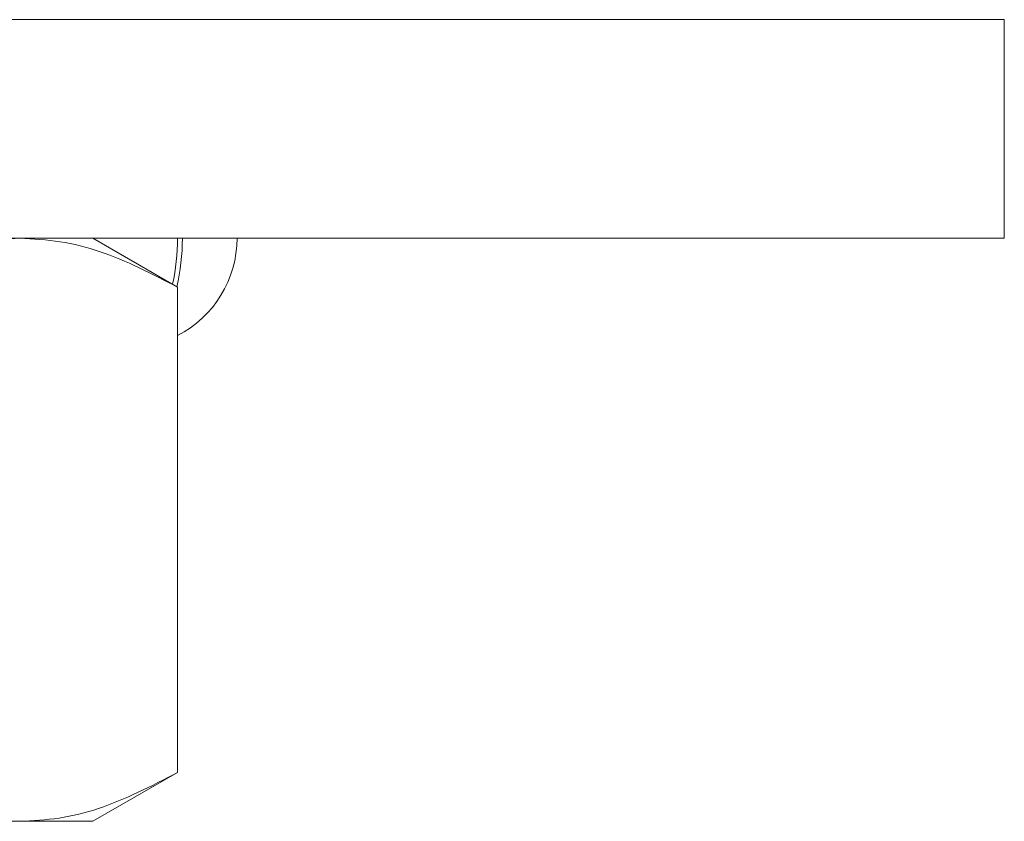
# Model space of a CAD drawing. Header units: millimetres. Extents: x 0 to 210, y 0 to 297.
# Tile 33 of 38: x 147 to 160, y 232 to 243. Entities that reach past the tile are written whole.
import ezdxf

# ---------------------------------------------------------------- set-up
doc = ezdxf.new("R2010")
doc.units = ezdxf.units.MM

msp = doc.modelspace()

# ---------------------------------------------------------------- linework, layer by layer
at = {"color": 7, "linetype": 'Continuous', "lineweight": 15}
for p, q in [((120.494, 242.691), (160.494, 242.691)), ((160.494, 242.691), (160.494, 239.691)), ((120.494, 239.691), (160.494, 239.691)), ((149.154, 239.021), (147.994, 239.691)), ((149.154, 232.36), (149.154, 239.021)), ((147.994, 231.691), (149.154, 232.36)), ((147.994, 231.691), (146.989, 231.691))]:
    msp.add_line(p, q, dxfattribs=at)
at = {"color": 7, "linetype": 'Continuous', "lineweight": 15, "flags": 128}
msp.add_lwpolyline([(146.989, 231.691), (146.51, 231.691), (145.949, 231.691), (145.315, 231.691), (144.615, 231.691), (143.86, 231.691), (143.059, 231.691), (142.223, 231.691), (141.364, 231.691), (140.493, 231.691)], dxfattribs=at)
at = {"color": 7, "linetype": 'Continuous', "lineweight": 15}
for centre, radius, start, end in [((146.338, 239.682), 2.816, 347.2501, 0.179), ((146.459, 239.676), 2.761, 346.4042, 0.2969), ((148.47, 239.691), 1.5, 297.123, 0)]:
    msp.add_arc(centre, radius, start, end, dxfattribs=at)
for points, knots in [([(146.989, 239.691), (146.809, 239.681), (146.446, 239.663), (145.718, 239.482), (145.183, 239.206), (144.824, 239.021)], [0, 0, 0, 0, 0.246549, 0.49471, 1, 1, 1, 1]), ([(149.154, 239.021), (148.803, 239.203), (148.273, 239.477), (147.544, 239.662), (147.175, 239.681), (146.989, 239.691)], [0, 0, 0, 0, 0.495251, 0.746818, 1, 1, 1, 1]), ([(146.989, 231.691), (147.17, 231.7), (147.532, 231.718), (148.261, 231.899), (148.795, 232.175), (149.154, 232.36)], [0, 0, 0, 0, 0.246549, 0.49471, 1, 1, 1, 1])]:
    msp.add_open_spline(points, degree=3, knots=knots, dxfattribs=at)

doc.saveas('drawing.dxf')
